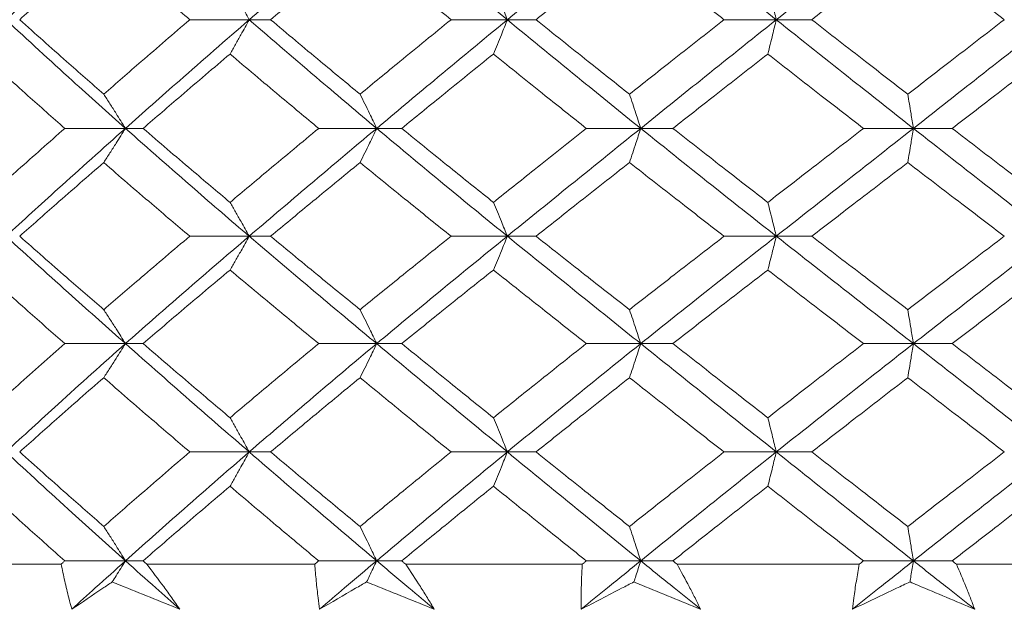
# Model space of a CAD drawing. Header units: inches. Extents: x 1.8 to 28.9, y 1.9 to 20.6.
# Tile 6 of 53: x 5.84 to 6.167, y 9.428 to 9.624. Entities that reach past the tile are written whole.
import ezdxf

# ---------------------------------------------------------------- set-up
doc = ezdxf.new("R2010")
doc.units = ezdxf.units.IN
doc.header["$MEASUREMENT"] = 0

msp = doc.modelspace()

# ---------------------------------------------------------------- linework, layer by layer
at = {"color": 7, "linetype": 'Continuous', "lineweight": 15}
for p, q in [((5.9161, 9.6237), (5.89634, 9.6237)), ((5.9161, 9.6237), (5.92322, 9.6237)), ((6.00192, 9.6237), (5.98321, 9.6237)), ((6.00192, 9.6237), (6.01146, 9.6237)), ((6.09132, 9.6237), (6.07395, 9.6237)), ((6.09132, 9.6237), (6.10313, 9.6237)), ((5.87496, 9.58761), (5.85479, 9.58761)), ((5.87496, 9.58761), (5.88082, 9.58761)), ((5.95848, 9.58761), (5.9392, 9.58761)), ((5.95848, 9.58761), (5.96682, 9.58761)), ((6.04626, 9.58761), (6.02818, 9.58761)), ((6.04626, 9.58761), (6.05696, 9.58761)), ((6.13693, 9.58761), (6.12033, 9.58761)), ((6.13693, 9.58761), (6.1498, 9.58761)), ((5.9161, 9.55179), (5.89634, 9.55179)), ((5.9161, 9.55179), (5.92322, 9.55179)), ((6.00192, 9.55179), (5.98321, 9.55179)), ((6.00192, 9.55179), (6.01146, 9.55179)), ((6.09132, 9.55179), (6.07395, 9.55179)), ((6.09132, 9.55179), (6.10313, 9.55179)), ((5.87496, 9.51612), (5.85479, 9.51612)), ((5.87496, 9.51612), (5.88082, 9.51612)), ((5.95848, 9.51612), (5.9392, 9.51612)), ((5.95848, 9.51612), (5.96682, 9.51612)), ((6.04626, 9.51612), (6.02818, 9.51612)), ((6.04626, 9.51612), (6.05696, 9.51612)), ((6.13693, 9.51612), (6.12033, 9.51612)), ((6.13693, 9.51612), (6.1498, 9.51612)), ((5.9161, 9.48015), (5.89634, 9.48015)), ((5.9161, 9.48015), (5.92322, 9.48015)), ((6.00192, 9.48015), (5.98321, 9.48015)), ((6.00192, 9.48015), (6.01146, 9.48015)), ((6.09132, 9.48015), (6.07395, 9.48015)), ((6.09132, 9.48015), (6.10313, 9.48015)), ((5.87496, 9.44398), (5.85479, 9.44398)), ((5.87496, 9.44398), (5.88082, 9.44398)), ((5.95848, 9.44398), (5.9392, 9.44398)), ((5.95848, 9.44398), (5.96682, 9.44398)), ((6.04626, 9.44398), (6.02818, 9.44398)), ((6.04626, 9.44398), (6.05696, 9.44398)), ((6.13693, 9.44398), (6.12033, 9.44398)), ((6.13693, 9.44398), (6.1498, 9.44398)), ((5.85357, 9.44289), (5.80147, 9.44289)), ((5.9379, 9.44289), (5.88207, 9.44289)), ((6.02682, 9.44289), (5.96814, 9.44289)), ((6.11894, 9.44289), (6.05833, 9.44289)), ((6.21278, 9.44289), (6.15121, 9.44289))]:
    msp.add_line(p, q, dxfattribs=at)
for points, knots in [([(5.87496, 9.65992), (5.86744, 9.65315), (5.85402, 9.64108), (5.84096, 9.62901), (5.83522, 9.6237)], [0, 0, 0, 0, 0.5601662, 1, 1, 1, 1]), ([(5.95848, 9.65992), (5.95049, 9.65315), (5.93623, 9.64108), (5.92225, 9.62901), (5.9161, 9.6237)], [0, 0, 0, 0, 0.560166, 1, 1, 1, 1]), ([(5.95848, 9.65992), (5.96652, 9.65315), (5.98088, 9.64108), (5.9955, 9.62901), (6.00192, 9.6237)], [0, 0, 0, 0, 0.560166, 1, 1, 1, 1]), ([(6.04626, 9.65992), (6.03793, 9.65315), (6.02306, 9.64108), (6.00838, 9.62901), (6.00192, 9.6237)], [0, 0, 0, 0, 0.560166, 1, 1, 1, 1]), ([(6.04626, 9.65992), (6.05463, 9.65315), (6.06958, 9.64108), (6.08468, 9.62901), (6.09132, 9.6237)], [0, 0, 0, 0, 0.560166, 1, 1, 1, 1]), ([(6.13693, 9.65992), (6.12839, 9.65315), (6.11313, 9.64108), (6.09799, 9.62901), (6.09132, 9.6237)], [0, 0, 0, 0, 0.560166, 1, 1, 1, 1]), ([(6.13693, 9.65992), (6.14549, 9.65315), (6.16078, 9.64108), (6.17614, 9.62901), (6.1829, 9.6237)], [0, 0, 0, 0, 0.560166, 1, 1, 1, 1]), ([(5.86773, 9.6485), (5.86247, 9.64387), (5.85308, 9.6356), (5.84386, 9.62734), (5.8398, 9.6237)], [0, 0, 0, 0, 0.560157, 1, 1, 1, 1]), ([(5.86773, 9.6485), (5.87303, 9.64387), (5.88249, 9.6356), (5.89211, 9.62734), (5.89634, 9.6237)], [0, 0, 0, 0, 0.560157, 1, 1, 1, 1]), ([(5.95296, 9.6485), (5.94737, 9.64387), (5.93739, 9.6356), (5.92755, 9.62734), (5.92322, 9.6237)], [0, 0, 0, 0, 0.560157, 1, 1, 1, 1]), ([(5.95296, 9.6485), (5.95857, 9.64387), (5.9686, 9.6356), (5.97874, 9.62734), (5.98321, 9.6237)], [0, 0, 0, 0, 0.560157, 1, 1, 1, 1]), ([(6.04253, 9.6485), (6.03671, 9.64387), (6.02631, 9.6356), (6.01599, 9.62734), (6.01146, 9.6237)], [0, 0, 0, 0, 0.560157, 1, 1, 1, 1]), ([(6.04253, 9.6485), (6.04838, 9.64387), (6.05881, 9.6356), (6.06933, 9.62734), (6.07395, 9.6237)], [0, 0, 0, 0, 0.560157, 1, 1, 1, 1]), ([(6.13505, 9.6485), (6.12908, 9.64387), (6.11842, 9.6356), (6.1078, 9.62734), (6.10313, 9.6237)], [0, 0, 0, 0, 0.560157, 1, 1, 1, 1]), ([(6.13505, 9.6485), (6.14103, 9.64387), (6.15171, 9.6356), (6.16243, 9.62734), (6.16714, 9.6237)], [0, 0, 0, 0, 0.560157, 1, 1, 1, 1]), ([(5.90972, 9.63511), (5.91033, 9.63405), (5.91155, 9.63192), (5.91368, 9.62813), (5.91519, 9.62537), (5.9161, 9.6237)], [0, 0, 0, 0, 0.2840981, 0.5681962, 1, 1, 1, 1]), ([(5.99729, 9.63511), (5.99773, 9.63405), (5.99862, 9.63192), (6.00016, 9.62813), (6.00126, 9.62537), (6.00192, 9.6237)], [0, 0, 0, 0, 0.284098, 0.568196, 1, 1, 1, 1]), ([(6.08851, 9.63511), (6.08878, 9.63405), (6.08932, 9.63192), (6.09026, 9.62813), (6.09092, 9.62537), (6.09132, 9.6237)], [0, 0, 0, 0, 0.2840981, 0.5681962, 1, 1, 1, 1]), ([(5.83522, 9.6237), (5.84254, 9.61695), (5.8556, 9.6049), (5.86905, 9.59289), (5.87496, 9.58761)], [0, 0, 0, 0, 0.560594, 1, 1, 1, 1]), ([(5.8398, 9.6237), (5.84497, 9.61908), (5.85419, 9.61083), (5.8636, 9.60259), (5.86773, 9.59897)], [0, 0, 0, 0, 0.560356, 1, 1, 1, 1]), ([(5.89634, 9.6237), (5.89096, 9.61908), (5.88135, 9.61083), (5.87189, 9.60259), (5.86773, 9.59897)], [0, 0, 0, 0, 0.560356, 1, 1, 1, 1]), ([(5.9161, 9.6237), (5.90833, 9.61695), (5.89447, 9.6049), (5.88092, 9.59289), (5.87496, 9.58761)], [0, 0, 0, 0, 0.560594, 1, 1, 1, 1]), ([(5.90972, 9.61231), (5.91033, 9.61337), (5.91155, 9.61549), (5.91368, 9.61928), (5.91519, 9.62204), (5.9161, 9.6237)], [0, 0, 0, 0, 0.284211, 0.568422, 1, 1, 1, 1]), ([(5.9161, 9.6237), (5.92394, 9.61695), (5.93791, 9.6049), (5.9522, 9.59289), (5.95848, 9.58761)], [0, 0, 0, 0, 0.560594, 1, 1, 1, 1]), ([(5.92322, 9.6237), (5.92873, 9.61908), (5.93858, 9.61083), (5.94857, 9.60259), (5.95296, 9.59897)], [0, 0, 0, 0, 0.560356, 1, 1, 1, 1]), ([(5.98321, 9.6237), (5.97753, 9.61908), (5.96739, 9.61083), (5.95736, 9.60259), (5.95296, 9.59897)], [0, 0, 0, 0, 0.560356, 1, 1, 1, 1]), ([(6.00192, 9.6237), (5.99374, 9.61695), (5.97916, 9.6049), (5.96479, 9.59289), (5.95848, 9.58761)], [0, 0, 0, 0, 0.560594, 1, 1, 1, 1]), ([(5.99729, 9.61231), (5.99773, 9.61337), (5.99862, 9.61549), (6.00016, 9.61928), (6.00126, 9.62204), (6.00192, 9.6237)], [0, 0, 0, 0, 0.284211, 0.568422, 1, 1, 1, 1]), ([(6.00192, 9.6237), (6.01015, 9.61695), (6.02482, 9.6049), (6.03972, 9.59289), (6.04626, 9.58761)], [0, 0, 0, 0, 0.5605943, 1, 1, 1, 1]), ([(6.01146, 9.6237), (6.01724, 9.61908), (6.02754, 9.61083), (6.03796, 9.60259), (6.04253, 9.59897)], [0, 0, 0, 0, 0.560356, 1, 1, 1, 1]), ([(6.07395, 9.6237), (6.06806, 9.61908), (6.05756, 9.61083), (6.04712, 9.60259), (6.04253, 9.59897)], [0, 0, 0, 0, 0.560356, 1, 1, 1, 1]), ([(6.09132, 9.6237), (6.08287, 9.61695), (6.06778, 9.6049), (6.05283, 9.59289), (6.04626, 9.58761)], [0, 0, 0, 0, 0.560594, 1, 1, 1, 1]), ([(6.08851, 9.61231), (6.08878, 9.61337), (6.08932, 9.61549), (6.09026, 9.61928), (6.09092, 9.62204), (6.09132, 9.6237)], [0, 0, 0, 0, 0.2842111, 0.5684222, 1, 1, 1, 1]), ([(6.09132, 9.6237), (6.09981, 9.61695), (6.11495, 9.6049), (6.13022, 9.59289), (6.13693, 9.58761)], [0, 0, 0, 0, 0.560594, 1, 1, 1, 1]), ([(6.10313, 9.6237), (6.10908, 9.61908), (6.11969, 9.61083), (6.13036, 9.60259), (6.13505, 9.59897)], [0, 0, 0, 0, 0.560356, 1, 1, 1, 1]), ([(6.16714, 9.6237), (6.16114, 9.61908), (6.15043, 9.61083), (6.13975, 9.60259), (6.13505, 9.59897)], [0, 0, 0, 0, 0.560356, 1, 1, 1, 1]), ([(6.1829, 9.6237), (6.1743, 9.61695), (6.15895, 9.6049), (6.14365, 9.59289), (6.13693, 9.58761)], [0, 0, 0, 0, 0.5605943, 1, 1, 1, 1]), ([(5.82718, 9.61231), (5.83229, 9.60769), (5.8414, 9.59945), (5.8507, 9.59123), (5.85479, 9.58761)], [0, 0, 0, 0, 0.560447, 1, 1, 1, 1]), ([(5.90972, 9.61231), (5.90428, 9.60769), (5.89458, 9.59945), (5.88502, 9.59123), (5.88082, 9.58761)], [0, 0, 0, 0, 0.560447, 1, 1, 1, 1]), ([(5.90972, 9.61231), (5.91518, 9.60769), (5.92494, 9.59945), (5.93485, 9.59123), (5.9392, 9.58761)], [0, 0, 0, 0, 0.560447, 1, 1, 1, 1]), ([(5.99729, 9.61231), (5.99157, 9.60769), (5.98136, 9.59945), (5.97126, 9.59123), (5.96682, 9.58761)], [0, 0, 0, 0, 0.560447, 1, 1, 1, 1]), ([(5.99729, 9.61231), (6.00303, 9.60769), (6.01327, 9.59945), (6.02363, 9.59123), (6.02818, 9.58761)], [0, 0, 0, 0, 0.560447, 1, 1, 1, 1]), ([(6.08851, 9.61231), (6.0826, 9.60769), (6.07205, 9.59945), (6.06157, 9.59123), (6.05696, 9.58761)], [0, 0, 0, 0, 0.560447, 1, 1, 1, 1]), ([(6.08851, 9.61231), (6.09444, 9.60769), (6.10501, 9.59945), (6.11565, 9.59123), (6.12033, 9.58761)], [0, 0, 0, 0, 0.560447, 1, 1, 1, 1]), ([(6.18196, 9.61231), (6.17595, 9.60769), (6.16522, 9.59945), (6.15451, 9.59123), (6.1498, 9.58761)], [0, 0, 0, 0, 0.560447, 1, 1, 1, 1]), ([(5.86773, 9.59897), (5.86843, 9.5979), (5.86981, 9.59578), (5.87222, 9.59201), (5.87393, 9.58926), (5.87496, 9.58761)], [0, 0, 0, 0, 0.284599, 0.569198, 1, 1, 1, 1]), ([(5.95296, 9.59897), (5.95349, 9.5979), (5.95454, 9.59578), (5.95639, 9.59201), (5.95769, 9.58926), (5.95848, 9.58761)], [0, 0, 0, 0, 0.284599, 0.569198, 1, 1, 1, 1]), ([(6.04253, 9.59897), (6.04289, 9.5979), (6.0436, 9.59578), (6.04485, 9.59201), (6.04573, 9.58926), (6.04626, 9.58761)], [0, 0, 0, 0, 0.2845988, 0.5691977, 1, 1, 1, 1]), ([(6.13505, 9.59897), (6.13523, 9.5979), (6.13559, 9.59578), (6.13622, 9.59201), (6.13666, 9.58926), (6.13693, 9.58761)], [0, 0, 0, 0, 0.284599, 0.569198, 1, 1, 1, 1]), ([(5.85479, 9.58761), (5.84959, 9.58301), (5.8403, 9.57481), (5.83119, 9.56663), (5.82718, 9.56304)], [0, 0, 0, 0, 0.560645, 1, 1, 1, 1]), ([(5.87496, 9.58761), (5.86744, 9.5809), (5.85403, 9.56893), (5.84096, 9.55702), (5.83522, 9.55179)], [0, 0, 0, 0, 0.5610212, 1, 1, 1, 1]), ([(5.86773, 9.57628), (5.86843, 9.57734), (5.86981, 9.57946), (5.87223, 9.58322), (5.87393, 9.58596), (5.87496, 9.58761)], [0, 0, 0, 0, 0.284841, 0.569681, 1, 1, 1, 1]), ([(5.87496, 9.58761), (5.88256, 9.5809), (5.8961, 9.56893), (5.91, 9.55702), (5.9161, 9.55179)], [0, 0, 0, 0, 0.5610212, 1, 1, 1, 1]), ([(5.88082, 9.58761), (5.88618, 9.58301), (5.89573, 9.57481), (5.90545, 9.56663), (5.90972, 9.56304)], [0, 0, 0, 0, 0.560645, 1, 1, 1, 1]), ([(5.9392, 9.58761), (5.93366, 9.58301), (5.92377, 9.57481), (5.91401, 9.56663), (5.90972, 9.56304)], [0, 0, 0, 0, 0.560645, 1, 1, 1, 1]), ([(5.95848, 9.58761), (5.95049, 9.5809), (5.93624, 9.56893), (5.92225, 9.55702), (5.9161, 9.55179)], [0, 0, 0, 0, 0.561021, 1, 1, 1, 1]), ([(5.95296, 9.57628), (5.95349, 9.57734), (5.95454, 9.57946), (5.95639, 9.58322), (5.95769, 9.58596), (5.95848, 9.58761)], [0, 0, 0, 0, 0.2848406, 0.5696813, 1, 1, 1, 1]), ([(5.95848, 9.58761), (5.96653, 9.5809), (5.98087, 9.56893), (5.9955, 9.55702), (6.00192, 9.55179)], [0, 0, 0, 0, 0.5610212, 1, 1, 1, 1]), ([(5.96682, 9.58761), (5.97248, 9.58301), (5.98257, 9.57481), (5.9928, 9.56663), (5.99729, 9.56304)], [0, 0, 0, 0, 0.560645, 1, 1, 1, 1]), ([(6.02818, 9.58761), (6.02239, 9.58301), (6.01205, 9.57481), (6.00179, 9.56663), (5.99729, 9.56304)], [0, 0, 0, 0, 0.560645, 1, 1, 1, 1]), ([(6.04626, 9.58761), (6.03793, 9.5809), (6.02307, 9.56893), (6.00837, 9.55702), (6.00192, 9.55179)], [0, 0, 0, 0, 0.5610212, 1, 1, 1, 1]), ([(6.04253, 9.57628), (6.04289, 9.57734), (6.04361, 9.57946), (6.04485, 9.58322), (6.04573, 9.58596), (6.04626, 9.58761)], [0, 0, 0, 0, 0.284841, 0.569681, 1, 1, 1, 1]), ([(6.04626, 9.58761), (6.05464, 9.5809), (6.06956, 9.56893), (6.08469, 9.55702), (6.09132, 9.55179)], [0, 0, 0, 0, 0.561021, 1, 1, 1, 1]), ([(6.05696, 9.58761), (6.06283, 9.58301), (6.07331, 9.57481), (6.08387, 9.56663), (6.08851, 9.56304)], [0, 0, 0, 0, 0.560645, 1, 1, 1, 1]), ([(6.12033, 9.58761), (6.11438, 9.58301), (6.10375, 9.57481), (6.09316, 9.56663), (6.08851, 9.56304)], [0, 0, 0, 0, 0.560645, 1, 1, 1, 1]), ([(6.13693, 9.58761), (6.12838, 9.5809), (6.11314, 9.56893), (6.09798, 9.55702), (6.09132, 9.55179)], [0, 0, 0, 0, 0.561021, 1, 1, 1, 1]), ([(6.13505, 9.57628), (6.13523, 9.57734), (6.13559, 9.57946), (6.13622, 9.58322), (6.13666, 9.58596), (6.13693, 9.58761)], [0, 0, 0, 0, 0.284841, 0.569681, 1, 1, 1, 1]), ([(6.13693, 9.58761), (6.1455, 9.5809), (6.16077, 9.56893), (6.17615, 9.55702), (6.1829, 9.55179)], [0, 0, 0, 0, 0.561021, 1, 1, 1, 1]), ([(6.1498, 9.58761), (6.1558, 9.58301), (6.1665, 9.57481), (6.17724, 9.56663), (6.18196, 9.56304)], [0, 0, 0, 0, 0.560645, 1, 1, 1, 1]), ([(5.86773, 9.57628), (5.86247, 9.5717), (5.85308, 9.56352), (5.84385, 9.55537), (5.8398, 9.55179)], [0, 0, 0, 0, 0.560736, 1, 1, 1, 1]), ([(5.86773, 9.57628), (5.87303, 9.5717), (5.88248, 9.56352), (5.89211, 9.55537), (5.89634, 9.55179)], [0, 0, 0, 0, 0.560736, 1, 1, 1, 1]), ([(5.95296, 9.57628), (5.94737, 9.5717), (5.9374, 9.56352), (5.92755, 9.55537), (5.92322, 9.55179)], [0, 0, 0, 0, 0.560736, 1, 1, 1, 1]), ([(5.95296, 9.57628), (5.95857, 9.5717), (5.96859, 9.56352), (5.97875, 9.55537), (5.98321, 9.55179)], [0, 0, 0, 0, 0.560736, 1, 1, 1, 1]), ([(6.04253, 9.57628), (6.0367, 9.5717), (6.02631, 9.56352), (6.01599, 9.55537), (6.01146, 9.55179)], [0, 0, 0, 0, 0.560736, 1, 1, 1, 1]), ([(6.04253, 9.57628), (6.04838, 9.5717), (6.0588, 9.56352), (6.06933, 9.55537), (6.07395, 9.55179)], [0, 0, 0, 0, 0.560736, 1, 1, 1, 1]), ([(6.13505, 9.57628), (6.12908, 9.5717), (6.11842, 9.56352), (6.1078, 9.55537), (6.10313, 9.55179)], [0, 0, 0, 0, 0.560736, 1, 1, 1, 1]), ([(6.13505, 9.57628), (6.14103, 9.5717), (6.1517, 9.56352), (6.16243, 9.55537), (6.16714, 9.55179)], [0, 0, 0, 0, 0.560736, 1, 1, 1, 1]), ([(5.90972, 9.56304), (5.91033, 9.56199), (5.91155, 9.55988), (5.91369, 9.55614), (5.9152, 9.55342), (5.9161, 9.55179)], [0, 0, 0, 0, 0.2855092, 0.5710184, 1, 1, 1, 1]), ([(5.99729, 9.56304), (5.99773, 9.56199), (5.99862, 9.55988), (6.00017, 9.55614), (6.00126, 9.55342), (6.00192, 9.55179)], [0, 0, 0, 0, 0.285509, 0.571018, 1, 1, 1, 1]), ([(6.08851, 9.56304), (6.08878, 9.56199), (6.08932, 9.55988), (6.09026, 9.55614), (6.09093, 9.55342), (6.09132, 9.55179)], [0, 0, 0, 0, 0.2855092, 0.5710184, 1, 1, 1, 1]), ([(5.83522, 9.55179), (5.84253, 9.54515), (5.85562, 9.53329), (5.86904, 9.52138), (5.87496, 9.51612)], [0, 0, 0, 0, 0.559075, 1, 1, 1, 1]), ([(5.8398, 9.55179), (5.84497, 9.54724), (5.8542, 9.53912), (5.8636, 9.53098), (5.86773, 9.5274)], [0, 0, 0, 0, 0.559555, 1, 1, 1, 1]), ([(5.89634, 9.55179), (5.89096, 9.54724), (5.88134, 9.53912), (5.8719, 9.53098), (5.86773, 9.5274)], [0, 0, 0, 0, 0.559555, 1, 1, 1, 1]), ([(5.9161, 9.55179), (5.90834, 9.54515), (5.89445, 9.53329), (5.88092, 9.52138), (5.87496, 9.51612)], [0, 0, 0, 0, 0.559075, 1, 1, 1, 1]), ([(5.90972, 9.54057), (5.91033, 9.54162), (5.91156, 9.54372), (5.91369, 9.54745), (5.9152, 9.55016), (5.9161, 9.55179)], [0, 0, 0, 0, 0.2858615, 0.5717236, 1, 1, 1, 1]), ([(5.9161, 9.55179), (5.92393, 9.54515), (5.93794, 9.53329), (5.95219, 9.52138), (5.95848, 9.51612)], [0, 0, 0, 0, 0.5590747, 1, 1, 1, 1]), ([(5.92322, 9.55179), (5.92873, 9.54724), (5.93859, 9.53912), (5.94856, 9.53098), (5.95296, 9.5274)], [0, 0, 0, 0, 0.559555, 1, 1, 1, 1]), ([(5.98321, 9.55179), (5.97753, 9.54724), (5.96738, 9.53912), (5.95737, 9.53098), (5.95296, 9.5274)], [0, 0, 0, 0, 0.559555, 1, 1, 1, 1]), ([(6.00192, 9.55179), (5.99375, 9.54515), (5.97913, 9.53329), (5.9648, 9.52138), (5.95848, 9.51612)], [0, 0, 0, 0, 0.5590747, 1, 1, 1, 1]), ([(5.99729, 9.54057), (5.99773, 9.54162), (5.99862, 9.54372), (6.00017, 9.54745), (6.00127, 9.55016), (6.00192, 9.55179)], [0, 0, 0, 0, 0.2858615, 0.5717236, 1, 1, 1, 1]), ([(6.00192, 9.55179), (6.01014, 9.54515), (6.02484, 9.53329), (6.03971, 9.52138), (6.04626, 9.51612)], [0, 0, 0, 0, 0.5590747, 1, 1, 1, 1]), ([(6.01146, 9.55179), (6.01723, 9.54724), (6.02755, 9.53912), (6.03795, 9.53098), (6.04253, 9.5274)], [0, 0, 0, 0, 0.559555, 1, 1, 1, 1]), ([(6.07395, 9.55179), (6.06807, 9.54724), (6.05755, 9.53912), (6.04712, 9.53098), (6.04253, 9.5274)], [0, 0, 0, 0, 0.559555, 1, 1, 1, 1]), ([(6.09132, 9.55179), (6.08287, 9.54515), (6.06776, 9.53329), (6.05284, 9.52138), (6.04626, 9.51612)], [0, 0, 0, 0, 0.5590747, 1, 1, 1, 1]), ([(6.08851, 9.54057), (6.08878, 9.54162), (6.08932, 9.54372), (6.09026, 9.54745), (6.09093, 9.55016), (6.09132, 9.55179)], [0, 0, 0, 0, 0.285861, 0.571724, 1, 1, 1, 1]), ([(6.09132, 9.55179), (6.0998, 9.54515), (6.11497, 9.53329), (6.13021, 9.52138), (6.13693, 9.51612)], [0, 0, 0, 0, 0.559075, 1, 1, 1, 1]), ([(6.10313, 9.55179), (6.10907, 9.54724), (6.1197, 9.53912), (6.13036, 9.53098), (6.13505, 9.5274)], [0, 0, 0, 0, 0.559555, 1, 1, 1, 1]), ([(6.16714, 9.55179), (6.16114, 9.54724), (6.15042, 9.53912), (6.13975, 9.53098), (6.13505, 9.5274)], [0, 0, 0, 0, 0.559555, 1, 1, 1, 1]), ([(6.1829, 9.55179), (6.1743, 9.54515), (6.15893, 9.53329), (6.14366, 9.52138), (6.13693, 9.51612)], [0, 0, 0, 0, 0.559075, 1, 1, 1, 1]), ([(5.82718, 9.54057), (5.83228, 9.53602), (5.84141, 9.52789), (5.8507, 9.51972), (5.85479, 9.51612)], [0, 0, 0, 0, 0.559215, 1, 1, 1, 1]), ([(5.90972, 9.54057), (5.90428, 9.53602), (5.89457, 9.52789), (5.88503, 9.51972), (5.88082, 9.51612)], [0, 0, 0, 0, 0.559215, 1, 1, 1, 1]), ([(5.90972, 9.54057), (5.91518, 9.53602), (5.92495, 9.52789), (5.93484, 9.51972), (5.9392, 9.51612)], [0, 0, 0, 0, 0.559215, 1, 1, 1, 1]), ([(5.99729, 9.54057), (5.99157, 9.53602), (5.98135, 9.52789), (5.97127, 9.51972), (5.96682, 9.51612)], [0, 0, 0, 0, 0.559215, 1, 1, 1, 1]), ([(5.99729, 9.54057), (6.00303, 9.53602), (6.01329, 9.52789), (6.02363, 9.51972), (6.02818, 9.51612)], [0, 0, 0, 0, 0.559215, 1, 1, 1, 1]), ([(6.08851, 9.54057), (6.08261, 9.53602), (6.07204, 9.52789), (6.06157, 9.51972), (6.05696, 9.51612)], [0, 0, 0, 0, 0.559215, 1, 1, 1, 1]), ([(6.08851, 9.54057), (6.09444, 9.53602), (6.10502, 9.52789), (6.11565, 9.51972), (6.12033, 9.51612)], [0, 0, 0, 0, 0.559215, 1, 1, 1, 1]), ([(6.18196, 9.54057), (6.17595, 9.53602), (6.16521, 9.52789), (6.15452, 9.51972), (6.1498, 9.51612)], [0, 0, 0, 0, 0.559215, 1, 1, 1, 1]), ([(5.86773, 9.5274), (5.86843, 9.52634), (5.86982, 9.52424), (5.87223, 9.52049), (5.87394, 9.51776), (5.87496, 9.51612)], [0, 0, 0, 0, 0.2853089, 0.5706178, 1, 1, 1, 1]), ([(5.95296, 9.5274), (5.95349, 9.52634), (5.95455, 9.52424), (5.95639, 9.52049), (5.9577, 9.51776), (5.95848, 9.51612)], [0, 0, 0, 0, 0.285309, 0.570618, 1, 1, 1, 1]), ([(6.04253, 9.5274), (6.04289, 9.52634), (6.04361, 9.52424), (6.04485, 9.52049), (6.04573, 9.51776), (6.04626, 9.51612)], [0, 0, 0, 0, 0.285309, 0.570618, 1, 1, 1, 1]), ([(6.13505, 9.5274), (6.13523, 9.52634), (6.13559, 9.52424), (6.13622, 9.52049), (6.13666, 9.51776), (6.13693, 9.51612)], [0, 0, 0, 0, 0.285309, 0.570618, 1, 1, 1, 1]), ([(5.85479, 9.51612), (5.84959, 9.51154), (5.84029, 9.50335), (5.83119, 9.49513), (5.82718, 9.49151)], [0, 0, 0, 0, 0.559413, 1, 1, 1, 1]), ([(5.87496, 9.51612), (5.86745, 9.50943), (5.85401, 9.49746), (5.84097, 9.48544), (5.83522, 9.48015)], [0, 0, 0, 0, 0.559203, 1, 1, 1, 1]), ([(5.86773, 9.50481), (5.86843, 9.50587), (5.86981, 9.50799), (5.87222, 9.51175), (5.87393, 9.51448), (5.87496, 9.51612)], [0, 0, 0, 0, 0.285003, 0.570006, 1, 1, 1, 1]), ([(5.87496, 9.51612), (5.88255, 9.50943), (5.89612, 9.49746), (5.90999, 9.48544), (5.9161, 9.48015)], [0, 0, 0, 0, 0.559203, 1, 1, 1, 1]), ([(5.88082, 9.51612), (5.88617, 9.51154), (5.89574, 9.50335), (5.90544, 9.49513), (5.90972, 9.49151)], [0, 0, 0, 0, 0.559413, 1, 1, 1, 1]), ([(5.9392, 9.51612), (5.93366, 9.51154), (5.92376, 9.50335), (5.91401, 9.49513), (5.90972, 9.49151)], [0, 0, 0, 0, 0.559413, 1, 1, 1, 1]), ([(5.95848, 9.51612), (5.95049, 9.50943), (5.93622, 9.49746), (5.92226, 9.48544), (5.9161, 9.48015)], [0, 0, 0, 0, 0.559203, 1, 1, 1, 1]), ([(5.95296, 9.50481), (5.95349, 9.50587), (5.95454, 9.50799), (5.95639, 9.51175), (5.95769, 9.51448), (5.95848, 9.51612)], [0, 0, 0, 0, 0.285003, 0.570006, 1, 1, 1, 1]), ([(5.95848, 9.51612), (5.96652, 9.50943), (5.9809, 9.49746), (5.99549, 9.48544), (6.00192, 9.48015)], [0, 0, 0, 0, 0.5592027, 1, 1, 1, 1]), ([(5.96682, 9.51612), (5.97248, 9.51154), (5.98258, 9.50335), (5.99279, 9.49513), (5.99729, 9.49151)], [0, 0, 0, 0, 0.559413, 1, 1, 1, 1]), ([(6.02818, 9.51612), (6.02239, 9.51154), (6.01204, 9.50335), (6.0018, 9.49513), (5.99729, 9.49151)], [0, 0, 0, 0, 0.559413, 1, 1, 1, 1]), ([(6.04626, 9.51612), (6.03794, 9.50943), (6.02304, 9.49746), (6.00838, 9.48544), (6.00192, 9.48015)], [0, 0, 0, 0, 0.5592027, 1, 1, 1, 1]), ([(6.04253, 9.50481), (6.04289, 9.50587), (6.0436, 9.50799), (6.04485, 9.51175), (6.04573, 9.51448), (6.04626, 9.51612)], [0, 0, 0, 0, 0.285003, 0.570006, 1, 1, 1, 1]), ([(6.04626, 9.51612), (6.05463, 9.50943), (6.06959, 9.49746), (6.08468, 9.48544), (6.09132, 9.48015)], [0, 0, 0, 0, 0.559203, 1, 1, 1, 1]), ([(6.05696, 9.51612), (6.06283, 9.51154), (6.07332, 9.50335), (6.08387, 9.49513), (6.08851, 9.49151)], [0, 0, 0, 0, 0.559413, 1, 1, 1, 1]), ([(6.12033, 9.51612), (6.11438, 9.51154), (6.10374, 9.50335), (6.09317, 9.49513), (6.08851, 9.49151)], [0, 0, 0, 0, 0.559413, 1, 1, 1, 1]), ([(6.13693, 9.51612), (6.12839, 9.50943), (6.11312, 9.49746), (6.09799, 9.48544), (6.09132, 9.48015)], [0, 0, 0, 0, 0.5592027, 1, 1, 1, 1]), ([(6.13505, 9.50481), (6.13523, 9.50587), (6.13559, 9.50799), (6.13622, 9.51175), (6.13666, 9.51448), (6.13693, 9.51612)], [0, 0, 0, 0, 0.2850029, 0.5700059, 1, 1, 1, 1]), ([(6.13693, 9.51612), (6.14549, 9.50943), (6.1608, 9.49746), (6.17614, 9.48544), (6.1829, 9.48015)], [0, 0, 0, 0, 0.559203, 1, 1, 1, 1]), ([(6.1498, 9.51612), (6.1558, 9.51154), (6.16651, 9.50335), (6.17723, 9.49513), (6.18196, 9.49151)], [0, 0, 0, 0, 0.559413, 1, 1, 1, 1]), ([(5.86773, 9.50481), (5.86247, 9.50022), (5.85307, 9.492), (5.84386, 9.48377), (5.8398, 9.48015)], [0, 0, 0, 0, 0.559504, 1, 1, 1, 1]), ([(5.86773, 9.50481), (5.87303, 9.50022), (5.88249, 9.492), (5.89211, 9.48377), (5.89634, 9.48015)], [0, 0, 0, 0, 0.559504, 1, 1, 1, 1]), ([(5.95296, 9.50481), (5.94737, 9.50022), (5.93739, 9.492), (5.92755, 9.48377), (5.92322, 9.48015)], [0, 0, 0, 0, 0.559504, 1, 1, 1, 1]), ([(5.95296, 9.50481), (5.95857, 9.50022), (5.9686, 9.492), (5.97874, 9.48377), (5.98321, 9.48015)], [0, 0, 0, 0, 0.559504, 1, 1, 1, 1]), ([(6.04253, 9.50481), (6.03671, 9.50022), (6.0263, 9.492), (6.016, 9.48377), (6.01146, 9.48015)], [0, 0, 0, 0, 0.559504, 1, 1, 1, 1]), ([(6.04253, 9.50481), (6.04837, 9.50022), (6.05882, 9.492), (6.06932, 9.48377), (6.07395, 9.48015)], [0, 0, 0, 0, 0.559504, 1, 1, 1, 1]), ([(6.13505, 9.50481), (6.12908, 9.50022), (6.11841, 9.492), (6.1078, 9.48377), (6.10313, 9.48015)], [0, 0, 0, 0, 0.559504, 1, 1, 1, 1]), ([(6.13505, 9.50481), (6.14103, 9.50022), (6.15172, 9.492), (6.16243, 9.48377), (6.16714, 9.48015)], [0, 0, 0, 0, 0.5595044, 1, 1, 1, 1]), ([(5.90972, 9.49151), (5.91033, 9.49045), (5.91155, 9.48833), (5.91368, 9.48456), (5.91519, 9.4818), (5.9161, 9.48015)], [0, 0, 0, 0, 0.284475, 0.568949, 1, 1, 1, 1]), ([(5.99729, 9.49151), (5.99773, 9.49045), (5.99862, 9.48833), (6.00017, 9.48456), (6.00126, 9.4818), (6.00192, 9.48015)], [0, 0, 0, 0, 0.284475, 0.568949, 1, 1, 1, 1]), ([(6.08851, 9.49151), (6.08878, 9.49045), (6.08932, 9.48833), (6.09026, 9.48456), (6.09092, 9.4818), (6.09132, 9.48015)], [0, 0, 0, 0, 0.284475, 0.568949, 1, 1, 1, 1]), ([(5.83522, 9.48015), (5.84254, 9.4734), (5.85561, 9.46136), (5.86905, 9.44929), (5.87496, 9.44398)], [0, 0, 0, 0, 0.559631, 1, 1, 1, 1]), ([(5.8398, 9.48015), (5.84497, 9.47553), (5.8542, 9.46728), (5.8636, 9.45903), (5.86773, 9.45539)], [0, 0, 0, 0, 0.559703, 1, 1, 1, 1]), ([(5.89634, 9.48015), (5.89096, 9.47553), (5.88134, 9.46728), (5.87189, 9.45903), (5.86773, 9.45539)], [0, 0, 0, 0, 0.559703, 1, 1, 1, 1]), ([(5.9161, 9.48015), (5.90834, 9.4734), (5.89446, 9.46136), (5.88092, 9.44929), (5.87496, 9.44398)], [0, 0, 0, 0, 0.559631, 1, 1, 1, 1]), ([(5.90972, 9.46876), (5.91033, 9.46982), (5.91155, 9.47195), (5.91368, 9.47573), (5.91519, 9.47849), (5.9161, 9.48015)], [0, 0, 0, 0, 0.284297, 0.568594, 1, 1, 1, 1]), ([(5.9161, 9.48015), (5.92393, 9.4734), (5.93793, 9.46136), (5.9522, 9.44929), (5.95848, 9.44398)], [0, 0, 0, 0, 0.559631, 1, 1, 1, 1]), ([(5.92322, 9.48015), (5.92873, 9.47553), (5.93858, 9.46728), (5.94856, 9.45903), (5.95296, 9.45539)], [0, 0, 0, 0, 0.559703, 1, 1, 1, 1]), ([(5.98321, 9.48015), (5.97753, 9.47553), (5.96738, 9.46728), (5.95737, 9.45903), (5.95296, 9.45539)], [0, 0, 0, 0, 0.559703, 1, 1, 1, 1]), ([(6.00192, 9.48015), (5.99375, 9.4734), (5.97914, 9.46136), (5.9648, 9.44929), (5.95848, 9.44398)], [0, 0, 0, 0, 0.5596306, 1, 1, 1, 1]), ([(5.99729, 9.46876), (5.99773, 9.46982), (5.99862, 9.47195), (6.00016, 9.47573), (6.00126, 9.47849), (6.00192, 9.48015)], [0, 0, 0, 0, 0.2842971, 0.5685943, 1, 1, 1, 1]), ([(6.00192, 9.48015), (6.01014, 9.4734), (6.02483, 9.46136), (6.03971, 9.44929), (6.04626, 9.44398)], [0, 0, 0, 0, 0.559631, 1, 1, 1, 1]), ([(6.01146, 9.48015), (6.01723, 9.47553), (6.02755, 9.46728), (6.03795, 9.45903), (6.04253, 9.45539)], [0, 0, 0, 0, 0.5597029, 1, 1, 1, 1]), ([(6.07395, 9.48015), (6.06807, 9.47553), (6.05755, 9.46728), (6.04712, 9.45903), (6.04253, 9.45539)], [0, 0, 0, 0, 0.559703, 1, 1, 1, 1]), ([(6.09132, 9.48015), (6.08287, 9.4734), (6.06777, 9.46136), (6.05284, 9.44929), (6.04626, 9.44398)], [0, 0, 0, 0, 0.559631, 1, 1, 1, 1]), ([(6.08851, 9.46876), (6.08878, 9.46982), (6.08932, 9.47195), (6.09026, 9.47573), (6.09092, 9.47849), (6.09132, 9.48015)], [0, 0, 0, 0, 0.284297, 0.568594, 1, 1, 1, 1]), ([(6.09132, 9.48015), (6.09981, 9.4734), (6.11496, 9.46136), (6.13021, 9.44929), (6.13693, 9.44398)], [0, 0, 0, 0, 0.559631, 1, 1, 1, 1]), ([(6.10313, 9.48015), (6.10908, 9.47553), (6.11969, 9.46728), (6.13036, 9.45903), (6.13505, 9.45539)], [0, 0, 0, 0, 0.559703, 1, 1, 1, 1]), ([(6.16714, 9.48015), (6.16114, 9.47553), (6.15042, 9.46728), (6.13975, 9.45903), (6.13505, 9.45539)], [0, 0, 0, 0, 0.559703, 1, 1, 1, 1]), ([(6.1829, 9.48015), (6.1743, 9.4734), (6.15894, 9.46136), (6.14366, 9.44929), (6.13693, 9.44398)], [0, 0, 0, 0, 0.559631, 1, 1, 1, 1]), ([(5.82718, 9.46876), (5.83229, 9.46414), (5.8414, 9.45588), (5.8507, 9.44761), (5.85479, 9.44398)], [0, 0, 0, 0, 0.559794, 1, 1, 1, 1]), ([(5.90972, 9.46876), (5.90428, 9.46414), (5.89457, 9.45588), (5.88502, 9.44761), (5.88082, 9.44398)], [0, 0, 0, 0, 0.559794, 1, 1, 1, 1]), ([(5.90972, 9.46876), (5.91518, 9.46414), (5.92494, 9.45588), (5.93484, 9.44761), (5.9392, 9.44398)], [0, 0, 0, 0, 0.559794, 1, 1, 1, 1]), ([(5.99729, 9.46876), (5.99157, 9.46414), (5.98136, 9.45588), (5.97126, 9.44761), (5.96682, 9.44398)], [0, 0, 0, 0, 0.559794, 1, 1, 1, 1]), ([(5.99729, 9.46876), (6.00303, 9.46414), (6.01328, 9.45588), (6.02363, 9.44761), (6.02818, 9.44398)], [0, 0, 0, 0, 0.559794, 1, 1, 1, 1]), ([(6.08851, 9.46876), (6.0826, 9.46414), (6.07205, 9.45588), (6.06157, 9.44761), (6.05696, 9.44398)], [0, 0, 0, 0, 0.559794, 1, 1, 1, 1]), ([(6.08851, 9.46876), (6.09444, 9.46414), (6.10502, 9.45588), (6.11565, 9.44761), (6.12033, 9.44398)], [0, 0, 0, 0, 0.559794, 1, 1, 1, 1]), ([(6.18196, 9.46876), (6.17595, 9.46414), (6.16521, 9.45588), (6.15451, 9.44761), (6.1498, 9.44398)], [0, 0, 0, 0, 0.559794, 1, 1, 1, 1]), ([(5.86773, 9.45539), (5.86843, 9.45433), (5.86981, 9.4522), (5.87222, 9.44841), (5.87393, 9.44564), (5.87496, 9.44398)], [0, 0, 0, 0, 0.28405, 0.568101, 1, 1, 1, 1]), ([(5.95296, 9.45539), (5.95348, 9.45433), (5.95454, 9.4522), (5.95638, 9.44841), (5.95769, 9.44564), (5.95848, 9.44398)], [0, 0, 0, 0, 0.28405, 0.568101, 1, 1, 1, 1]), ([(6.04253, 9.45539), (6.04289, 9.45433), (6.0436, 9.4522), (6.04485, 9.44841), (6.04573, 9.44564), (6.04626, 9.44398)], [0, 0, 0, 0, 0.28405, 0.568101, 1, 1, 1, 1]), ([(6.13505, 9.45539), (6.13523, 9.45433), (6.13559, 9.4522), (6.13622, 9.44841), (6.13666, 9.44564), (6.13693, 9.44398)], [0, 0, 0, 0, 0.28405, 0.568101, 1, 1, 1, 1]), ([(5.85479, 9.44398), (5.85456, 9.44377), (5.85415, 9.44341), (5.85375, 9.44305), (5.85357, 9.44289)], [0, 0, 0, 0, 0.559995, 1, 1, 1, 1]), ([(5.87496, 9.44398), (5.87161, 9.44097), (5.86564, 9.43561), (5.85973, 9.43025), (5.85713, 9.42789)], [0, 0, 0, 0, 0.559972, 1, 1, 1, 1]), ([(5.87058, 9.43698), (5.87101, 9.43765), (5.87248, 9.43996), (5.87393, 9.44231), (5.87496, 9.44398)], [0, 0, 0, 0, 0.289943, 1, 1, 1, 1]), ([(5.87496, 9.44398), (5.87832, 9.44097), (5.88433, 9.43561), (5.89039, 9.43025), (5.89306, 9.42789)], [0, 0, 0, 0, 0.559972, 1, 1, 1, 1]), ([(5.88082, 9.44398), (5.88106, 9.44377), (5.88147, 9.44341), (5.88189, 9.44305), (5.88207, 9.44289)], [0, 0, 0, 0, 0.559995, 1, 1, 1, 1]), ([(5.9392, 9.44398), (5.93896, 9.44377), (5.93852, 9.44341), (5.93809, 9.44305), (5.9379, 9.44289)], [0, 0, 0, 0, 0.559995, 1, 1, 1, 1]), ([(5.95848, 9.44398), (5.95493, 9.44097), (5.94858, 9.43561), (5.94229, 9.43025), (5.93952, 9.42789)], [0, 0, 0, 0, 0.559972, 1, 1, 1, 1]), ([(5.95513, 9.43698), (5.95546, 9.43765), (5.95658, 9.43996), (5.95769, 9.44231), (5.95848, 9.44398)], [0, 0, 0, 0, 0.289943, 1, 1, 1, 1]), ([(5.95848, 9.44398), (5.96204, 9.44097), (5.96841, 9.43561), (5.97482, 9.43025), (5.97765, 9.42789)], [0, 0, 0, 0, 0.559972, 1, 1, 1, 1]), ([(5.96682, 9.44398), (5.96707, 9.44377), (5.96751, 9.44341), (5.96795, 9.44305), (5.96814, 9.44289)], [0, 0, 0, 0, 0.559995, 1, 1, 1, 1]), ([(6.04626, 9.44398), (6.04256, 9.44097), (6.03595, 9.43561), (6.02937, 9.43025), (6.02648, 9.42789)], [0, 0, 0, 0, 0.559972, 1, 1, 1, 1]), ([(6.02818, 9.44398), (6.02793, 9.44377), (6.02748, 9.44341), (6.02702, 9.44305), (6.02682, 9.44289)], [0, 0, 0, 0, 0.559995, 1, 1, 1, 1]), ([(6.044, 9.43698), (6.04422, 9.43765), (6.04498, 9.43996), (6.04573, 9.44231), (6.04626, 9.44398)], [0, 0, 0, 0, 0.289943, 1, 1, 1, 1]), ([(6.04626, 9.44398), (6.04997, 9.44097), (6.0566, 9.43561), (6.06326, 9.43025), (6.06619, 9.42789)], [0, 0, 0, 0, 0.559972, 1, 1, 1, 1]), ([(6.05696, 9.44398), (6.05721, 9.44377), (6.05767, 9.44341), (6.05813, 9.44305), (6.05833, 9.44289)], [0, 0, 0, 0, 0.5599954, 1, 1, 1, 1]), ([(6.13693, 9.44398), (6.13313, 9.44097), (6.12636, 9.43561), (6.1196, 9.43025), (6.11663, 9.42789)], [0, 0, 0, 0, 0.559972, 1, 1, 1, 1]), ([(6.12033, 9.44398), (6.12007, 9.44377), (6.11961, 9.44341), (6.11914, 9.44305), (6.11894, 9.44289)], [0, 0, 0, 0, 0.559995, 1, 1, 1, 1]), ([(6.13579, 9.43698), (6.1359, 9.43765), (6.13628, 9.43996), (6.13666, 9.44231), (6.13693, 9.44398)], [0, 0, 0, 0, 0.289943, 1, 1, 1, 1]), ([(6.13693, 9.44398), (6.14073, 9.44097), (6.14751, 9.43561), (6.15431, 9.43025), (6.15731, 9.42789)], [0, 0, 0, 0, 0.559972, 1, 1, 1, 1]), ([(6.1498, 9.44398), (6.15007, 9.44377), (6.15053, 9.44341), (6.151, 9.44305), (6.15121, 9.44289)], [0, 0, 0, 0, 0.559995, 1, 1, 1, 1]), ([(5.85713, 9.42789), (5.8568, 9.42914), (5.85597, 9.43228), (5.85476, 9.43728), (5.85397, 9.44102), (5.85357, 9.44289)], [0, 0, 0, 0, 0.249909, 0.624893, 1, 1, 1, 1]), ([(5.88207, 9.44289), (5.88395, 9.4404), (5.88678, 9.43666), (5.89041, 9.43166), (5.89218, 9.42915), (5.89306, 9.42789)], [0, 0, 0, 0, 0.49985, 0.749906, 1, 1, 1, 1]), ([(5.93952, 9.42789), (5.93935, 9.42914), (5.93892, 9.43228), (5.93836, 9.43728), (5.93805, 9.44102), (5.9379, 9.44289)], [0, 0, 0, 0, 0.249909, 0.624893, 1, 1, 1, 1]), ([(5.96814, 9.44289), (5.96978, 9.4404), (5.97224, 9.43666), (5.97537, 9.43166), (5.97689, 9.42915), (5.97765, 9.42789)], [0, 0, 0, 0, 0.49985, 0.749906, 1, 1, 1, 1]), ([(6.02648, 9.42789), (6.02647, 9.42914), (6.02645, 9.43228), (6.02654, 9.43728), (6.02673, 9.44102), (6.02682, 9.44289)], [0, 0, 0, 0, 0.249909, 0.624893, 1, 1, 1, 1]), ([(6.05833, 9.44289), (6.0597, 9.4404), (6.06175, 9.43666), (6.06433, 9.43166), (6.06557, 9.42915), (6.06619, 9.42789)], [0, 0, 0, 0, 0.49985, 0.749906, 1, 1, 1, 1]), ([(6.11663, 9.42789), (6.11678, 9.42914), (6.11717, 9.43228), (6.11792, 9.43728), (6.1186, 9.44102), (6.11894, 9.44289)], [0, 0, 0, 0, 0.249909, 0.624893, 1, 1, 1, 1]), ([(6.15121, 9.44289), (6.15229, 9.4404), (6.1539, 9.43666), (6.15589, 9.43166), (6.15683, 9.42915), (6.15731, 9.42789)], [0, 0, 0, 0, 0.49985, 0.749906, 1, 1, 1, 1]), ([(5.87058, 9.43698), (5.86953, 9.43627), (5.86498, 9.43324), (5.86054, 9.43022), (5.85713, 9.42789)], [0, 0, 0, 0, 0.231715, 1, 1, 1, 1]), ([(5.89306, 9.42789), (5.88976, 9.42922), (5.88315, 9.43189), (5.87566, 9.43492), (5.87147, 9.43662), (5.87058, 9.43698)], [0, 0, 0, 0, 0.440572, 0.881144, 1, 1, 1, 1]), ([(5.95513, 9.43698), (5.95391, 9.43627), (5.94865, 9.43324), (5.94349, 9.43022), (5.93952, 9.42789)], [0, 0, 0, 0, 0.231715, 1, 1, 1, 1]), ([(5.97765, 9.42789), (5.97434, 9.42922), (5.96773, 9.43189), (5.96023, 9.43492), (5.95603, 9.43662), (5.95513, 9.43698)], [0, 0, 0, 0, 0.440572, 0.881144, 1, 1, 1, 1]), ([(6.044, 9.43698), (6.04264, 9.43627), (6.03674, 9.43324), (6.03094, 9.43022), (6.02648, 9.42789)], [0, 0, 0, 0, 0.231715, 1, 1, 1, 1]), ([(6.06619, 9.42789), (6.06294, 9.42922), (6.05643, 9.43189), (6.04903, 9.43492), (6.04488, 9.43662), (6.044, 9.43698)], [0, 0, 0, 0, 0.440572, 0.881144, 1, 1, 1, 1]), ([(6.13579, 9.43698), (6.1343, 9.43627), (6.12787, 9.43324), (6.12151, 9.43022), (6.11663, 9.42789)], [0, 0, 0, 0, 0.231715, 1, 1, 1, 1]), ([(6.15731, 9.42789), (6.15416, 9.42922), (6.14786, 9.43189), (6.14067, 9.43492), (6.13665, 9.43662), (6.13579, 9.43698)], [0, 0, 0, 0, 0.440572, 0.881144, 1, 1, 1, 1])]:
    msp.add_open_spline(points, degree=3, knots=knots, dxfattribs=at)

doc.saveas('drawing.dxf')
